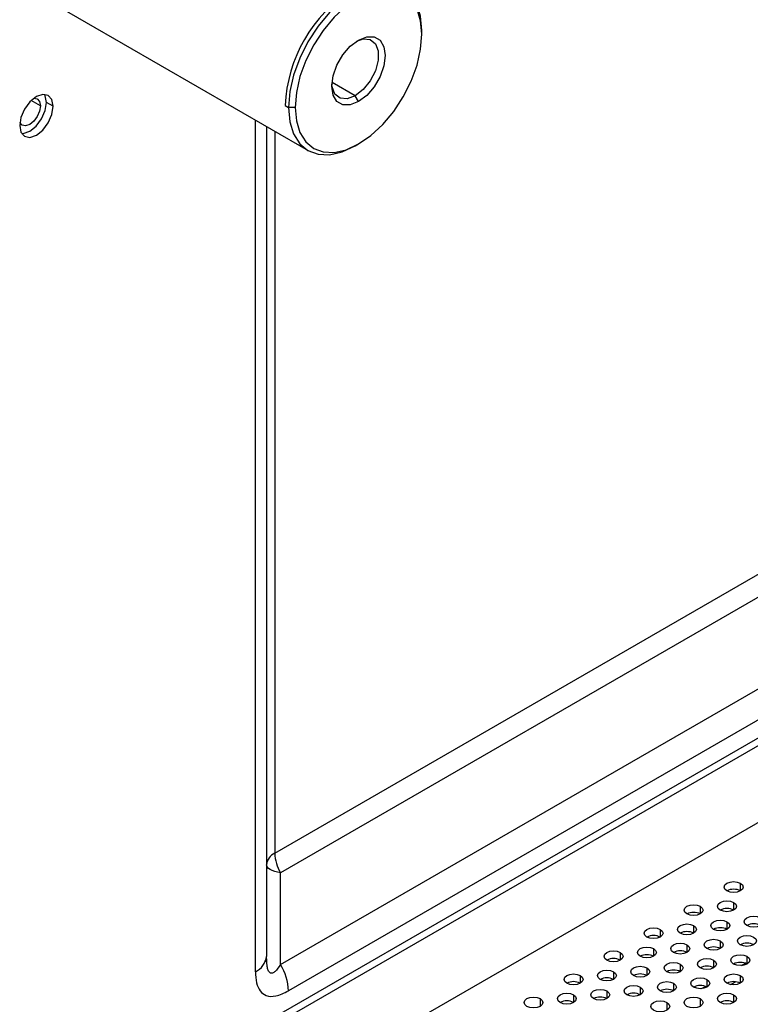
# Model space of a CAD drawing. Header units: millimetres. Extents: x 0 to 1118, y 0 to 864.
# Tile 201 of 256: x 922 to 935, y 668 to 685. Entities that reach past the tile are written whole.
import ezdxf

# ---------------------------------------------------------------- set-up
doc = ezdxf.new("R2010")
doc.units = ezdxf.units.MM

msp = doc.modelspace()

# ---------------------------------------------------------------- linework, layer by layer
at = {"color": 7, "linetype": 'Continuous', "lineweight": 25}
for p, q in [((922.087, 665.1001), (995.1075, 707.2539)), ((922.2048, 665.032), (995.2254, 707.1859)), ((995.5789, 706.0291), (921.8513, 663.467)), ((926.3793, 668.4412), (990.5391, 705.4799)), ((990.6772, 705.0152), (926.5173, 667.9765)), ((922.2908, 685.4689), (926.8634, 682.8292)), ((928.8752, 684.8849), (928.8752, 684.9529)), ((922.358, 683.6122), (922.2402, 683.6802)), ((927.7556, 683.6942), (927.6967, 683.7963)), ((926.4592, 683.6263), (926.5182, 683.5922)), ((926.636, 683.5922), (926.5182, 683.5922)), ((926.1293, 683.253), (926.1293, 668.5855)), ((927.6969, 682.9118), (927.7558, 682.9458)), ((926.2757, 670.4089), (944.839, 681.1253)), ((944.9425, 680.7768), (926.3793, 670.0604)), ((926.3793, 668.4412), (926.3793, 670.0604)), ((926.1329, 668.4884), (926.1264, 668.554)), ((926.1347, 668.5127), (926.1293, 668.5855)), ((934.419, 668.1365), (934.3331, 668.0869))]:
    msp.add_line(p, q, dxfattribs=at)
at = {"color": 8, "linetype": 'Continuous', "lineweight": 25}
for p, q in [((927.6967, 683.7963), (927.2875, 684.0325)), ((922.1341, 683.619), (921.9719, 683.7127)), ((925.934, 668.3134), (925.934, 683.3657)), ((926.2757, 683.1684), (926.2757, 670.4089)), ((934.5026, 669.8792), (934.5026, 669.7432)), ((933.7955, 669.471), (933.7955, 669.335)), ((934.3847, 669.5391), (934.3847, 669.403)), ((933.0884, 669.0628), (933.0884, 668.9268)), ((933.6776, 669.1309), (933.6776, 668.9948)), ((934.2669, 669.1989), (934.2669, 669.0628)), ((932.9705, 668.7227), (932.9705, 668.5866)), ((933.5598, 668.7907), (933.5598, 668.6546)), ((934.149, 668.8587), (934.149, 668.7227)), ((932.3813, 668.6546), (932.3813, 668.5186)), ((934.0312, 668.5186), (934.0312, 668.3825)), ((934.6204, 668.5866), (934.6204, 668.4505)), ((932.8527, 668.3825), (932.8527, 668.2464)), ((933.4419, 668.4505), (933.4419, 668.3145)), ((934.5251, 668.4232), (934.5939, 668.463)), ((931.6742, 668.2464), (931.6742, 668.1104)), ((932.2634, 668.3145), (932.2634, 668.1784)), ((933.9133, 668.1784), (933.9133, 668.0423)), ((934.5026, 668.2464), (934.5026, 668.1104)), ((932.7348, 668.0423), (932.7348, 667.9063)), ((933.3241, 668.1104), (933.3241, 667.9743)), ((933.818, 668.015), (933.8868, 668.0547)), ((934.3333, 668.0869), (934.4192, 668.1364)), ((930.9671, 667.8382), (930.9671, 667.7022)), ((931.5563, 667.9063), (931.5563, 667.7702)), ((932.1456, 667.9743), (932.1456, 667.8382)), ((933.7955, 667.8382), (933.7955, 667.7022)), ((934.3847, 667.9063), (934.3847, 667.7702)), ((933.2062, 667.7702), (933.2062, 667.6341))]:
    msp.add_line(p, q, dxfattribs=at)
at = {"color": 7, "linetype": 'Continuous', "lineweight": 25, "flags": 128}
for points in [[(928.8752, 684.9529), (928.8525, 685.2053), (928.7855, 685.4219), (928.6766, 685.5943), (928.53, 685.716), (928.3514, 685.7821), (928.1477, 685.7902), (927.9266, 685.7401), (927.6967, 685.6335), (927.4668, 685.4746), (927.2457, 685.2695), (927.0419, 685.0262), (926.8633, 684.7538), (926.7168, 684.463), (926.6079, 684.1648), (926.5408, 683.8708), (926.5182, 683.5922)], [(928.8752, 684.8849), (928.8537, 685.1247), (928.79, 685.3304), (928.6865, 685.4942), (928.5473, 685.6098), (928.3776, 685.6726), (928.1841, 685.6803), (927.974, 685.6327), (927.7556, 685.5314), (927.5372, 685.3805), (927.3272, 685.1857), (927.1336, 684.9545), (926.9639, 684.6957), (926.8247, 684.4194), (926.7212, 684.1362), (926.6575, 683.8569), (926.636, 683.5922)], [(926.636, 683.5922), (926.6575, 683.3524), (926.7212, 683.1467), (926.8247, 682.9829), (926.9639, 682.8674), (927.1336, 682.8045), (927.3272, 682.7968), (927.5372, 682.8445), (927.7556, 682.9457), (927.974, 683.0966), (928.1841, 683.2915), (928.3776, 683.5227), (928.5473, 683.7814), (928.6865, 684.0577), (928.79, 684.3409), (928.8537, 684.6202), (928.8752, 684.8849)], [(927.7556, 683.6942), (927.6099, 683.6368), (927.4785, 683.6382), (927.3742, 683.6984), (927.3073, 683.8115), (927.2842, 683.9664), (927.3073, 684.148), (927.3742, 684.3384), (927.4785, 684.519), (927.6099, 684.6722), (927.7556, 684.7829)], [(927.7251, 684.7642), (927.8378, 684.8016), (927.9618, 684.7905), (928.0539, 684.717), (928.1029, 684.5898), (928.1029, 684.4244), (928.0539, 684.2406), (927.9618, 684.0608), (927.8378, 683.9064), (927.6967, 683.7963)], [(927.7556, 684.7829), (927.9013, 684.8404), (928.0327, 684.8389), (928.137, 684.7787), (928.2039, 684.6656), (928.227, 684.5107), (928.2039, 684.3292), (928.137, 684.1388), (928.0327, 683.9581), (927.9013, 683.8049), (927.7556, 683.6942)], [(927.6967, 683.7963), (927.5556, 683.7435), (927.4315, 683.7546), (927.3395, 683.8282), (927.2905, 683.9554), (927.2852, 684.0021)], [(922.358, 683.6122), (922.3356, 683.7295), (922.2717, 683.803), (922.1761, 683.8215), (922.0634, 683.7823), (921.9506, 683.6914), (921.8551, 683.5624), (921.7912, 683.4152), (921.7688, 683.272)], [(921.8047, 683.13), (921.8328, 683.1307), (921.9455, 683.1699), (922.0583, 683.2609), (922.1539, 683.3898), (922.2177, 683.5371), (922.2402, 683.6802)], [(922.0194, 683.7531), (922.0789, 683.7411), (922.1198, 683.6941), (922.1341, 683.619)], [(922.2402, 683.6802), (922.2177, 683.7975), (922.2043, 683.8223)], [(921.7688, 683.272), (921.7912, 683.1548), (921.8551, 683.0813), (921.9506, 683.0627), (922.0634, 683.1019), (922.1761, 683.1929), (922.2717, 683.3218), (922.3356, 683.4691), (922.358, 683.6122)], [(922.1341, 683.619), (922.1198, 683.5274), (922.0789, 683.4332), (922.0177, 683.3506), (921.9455, 683.2924), (921.8734, 683.2673), (921.8122, 683.2792), (921.7721, 683.3247)], [(926.5182, 683.5922), (926.5408, 683.3398), (926.6079, 683.1232), (926.7168, 682.9508), (926.8633, 682.8292), (927.0419, 682.7631), (927.2457, 682.7549), (927.4668, 682.8051), (927.6967, 682.9117), (927.6969, 682.9118)], [(926.3793, 670.0604), (926.3249, 670.0726), (926.2757, 670.0869), (926.2326, 670.1033), (926.1962, 670.1215), (926.1673, 670.141), (926.1463, 670.1617), (926.1335, 670.1831), (926.1293, 670.2048)], [(934.2669, 669.7432), (934.2308, 669.7744), (934.2181, 669.8112), (934.2308, 669.848), (934.2669, 669.8792), (934.321, 669.9001), (934.3847, 669.9074), (934.4485, 669.9001), (934.5026, 669.8792)], [(934.5026, 669.8792), (934.5387, 669.848), (934.5514, 669.8112), (934.5387, 669.7744), (934.5026, 669.7432), (934.4485, 669.7223), (934.3847, 669.715), (934.321, 669.7223), (934.2669, 669.7432)], [(934.149, 669.403), (934.1129, 669.4342), (934.1002, 669.471), (934.1129, 669.5079), (934.149, 669.5391), (934.2031, 669.5599), (934.2669, 669.5672), (934.3307, 669.5599), (934.3847, 669.5391)], [(933.5598, 669.335), (933.5236, 669.3662), (933.511, 669.403), (933.5236, 669.4398), (933.5598, 669.471), (933.6138, 669.4919), (933.6776, 669.4992), (933.7414, 669.4919), (933.7955, 669.471)], [(933.7955, 669.471), (933.8316, 669.4398), (933.8443, 669.403), (933.8316, 669.3662), (933.7955, 669.335), (933.7414, 669.3141), (933.6776, 669.3068), (933.6138, 669.3141), (933.5598, 669.335)], [(934.3847, 669.5391), (934.4209, 669.5079), (934.4335, 669.471), (934.4209, 669.4342), (934.3847, 669.403), (934.3307, 669.3821), (934.2669, 669.3748), (934.2031, 669.3821), (934.149, 669.403)], [(934.0312, 669.0628), (933.9951, 669.094), (933.9824, 669.1309), (933.9951, 669.1677), (934.0312, 669.1989), (934.0853, 669.2198), (934.149, 669.2271), (934.2128, 669.2198), (934.2669, 669.1989)], [(934.6204, 669.1309), (934.5843, 669.1621), (934.5716, 669.1989), (934.5843, 669.2357), (934.6204, 669.2669), (934.6745, 669.2878), (934.7383, 669.2951), (934.8021, 669.2878), (934.8561, 669.2669)], [(934.8561, 669.2669), (934.8923, 669.2357), (934.905, 669.1989), (934.8923, 669.1621), (934.8561, 669.1309), (934.8021, 669.11), (934.7383, 669.1027), (934.6745, 669.11), (934.6204, 669.1309)], [(932.8527, 668.9268), (932.8165, 668.958), (932.8039, 668.9948), (932.8165, 669.0316), (932.8527, 669.0628), (932.9067, 669.0837), (932.9705, 669.091), (933.0343, 669.0837), (933.0884, 669.0628)], [(933.0884, 669.0628), (933.1245, 669.0316), (933.1372, 668.9948), (933.1245, 668.958), (933.0884, 668.9268), (933.0343, 668.9059), (932.9705, 668.8986), (932.9067, 668.9059), (932.8527, 668.9268)], [(933.4419, 668.9948), (933.4058, 669.026), (933.3931, 669.0628), (933.4058, 669.0997), (933.4419, 669.1309), (933.496, 669.1517), (933.5598, 669.159), (933.6236, 669.1517), (933.6776, 669.1309)], [(933.6776, 669.1309), (933.7138, 669.0997), (933.7264, 669.0628), (933.7138, 669.026), (933.6776, 668.9948), (933.6236, 668.9739), (933.5598, 668.9666), (933.496, 668.9739), (933.4419, 668.9948)], [(934.2669, 669.1989), (934.303, 669.1677), (934.3157, 669.1309), (934.303, 669.094), (934.2669, 669.0628), (934.2128, 669.042), (934.149, 669.0347), (934.0853, 669.042), (934.0312, 669.0628)], [(933.9133, 668.7227), (933.8772, 668.7539), (933.8645, 668.7907), (933.8772, 668.8275), (933.9133, 668.8587), (933.9674, 668.8796), (934.0312, 668.8869), (934.095, 668.8796), (934.149, 668.8587)], [(934.5026, 668.7907), (934.4665, 668.8219), (934.4538, 668.8587), (934.4665, 668.8955), (934.5026, 668.9268), (934.5567, 668.9476), (934.6204, 668.9549), (934.6842, 668.9476), (934.7383, 668.9268)], [(934.7383, 668.9268), (934.7744, 668.8955), (934.7871, 668.8587), (934.7744, 668.8219), (934.7383, 668.7907), (934.6842, 668.7698), (934.6204, 668.7625), (934.5567, 668.7698), (934.5026, 668.7907)], [(932.7348, 668.5866), (932.6987, 668.6178), (932.686, 668.6546), (932.6987, 668.6914), (932.7348, 668.7227), (932.7889, 668.7435), (932.8527, 668.7508), (932.9164, 668.7435), (932.9705, 668.7227)], [(932.9705, 668.7227), (933.0066, 668.6914), (933.0193, 668.6546), (933.0066, 668.6178), (932.9705, 668.5866), (932.9164, 668.5657), (932.8527, 668.5584), (932.7889, 668.5657), (932.7348, 668.5866)], [(933.3241, 668.6546), (933.2879, 668.6858), (933.2753, 668.7227), (933.2879, 668.7595), (933.3241, 668.7907), (933.3781, 668.8116), (933.4419, 668.8189), (933.5057, 668.8116), (933.5598, 668.7907)], [(933.5598, 668.7907), (933.5959, 668.7595), (933.6086, 668.7227), (933.5959, 668.6858), (933.5598, 668.6546), (933.5057, 668.6338), (933.4419, 668.6264), (933.3781, 668.6338), (933.3241, 668.6546)], [(934.149, 668.8587), (934.1852, 668.8275), (934.1978, 668.7907), (934.1852, 668.7539), (934.149, 668.7227), (934.095, 668.7018), (934.0312, 668.6945), (933.9674, 668.7018), (933.9133, 668.7227)], [(932.1456, 668.5186), (932.1094, 668.5498), (932.0967, 668.5866), (932.1094, 668.6234), (932.1456, 668.6546), (932.1996, 668.6755), (932.2634, 668.6828), (932.3272, 668.6755), (932.3813, 668.6546)], [(932.3813, 668.6546), (932.4174, 668.6234), (932.4301, 668.5866), (932.4174, 668.5498), (932.3813, 668.5186), (932.3272, 668.4977), (932.2634, 668.4904), (932.1996, 668.4977), (932.1456, 668.5186)], [(933.7955, 668.3825), (933.7593, 668.4137), (933.7467, 668.4505), (933.7593, 668.4873), (933.7955, 668.5186), (933.8495, 668.5394), (933.9133, 668.5467), (933.9771, 668.5394), (934.0312, 668.5186)], [(934.0312, 668.5186), (934.0673, 668.4873), (934.08, 668.4505), (934.0673, 668.4137), (934.0312, 668.3825), (933.9771, 668.3616), (933.9133, 668.3543), (933.8495, 668.3616), (933.7955, 668.3825)], [(934.3847, 668.4505), (934.3486, 668.4817), (934.3359, 668.5186), (934.3486, 668.5554), (934.3847, 668.5866), (934.4388, 668.6074), (934.5026, 668.6148), (934.5664, 668.6074), (934.6204, 668.5866)], [(934.6204, 668.5866), (934.6566, 668.5554), (934.6693, 668.5186), (934.6566, 668.4817), (934.6204, 668.4505), (934.5664, 668.4297), (934.5026, 668.4223), (934.4388, 668.4297), (934.3847, 668.4505)], [(932.0277, 668.1784), (931.9916, 668.2096), (931.9789, 668.2464), (931.9916, 668.2832), (932.0277, 668.3145), (932.0818, 668.3353), (932.1456, 668.3426), (932.2093, 668.3353), (932.2634, 668.3145)], [(932.617, 668.2464), (932.5808, 668.2776), (932.5682, 668.3145), (932.5808, 668.3513), (932.617, 668.3825), (932.671, 668.4033), (932.7348, 668.4107), (932.7986, 668.4033), (932.8527, 668.3825)], [(932.8527, 668.3825), (932.8888, 668.3513), (932.9015, 668.3145), (932.8888, 668.2776), (932.8527, 668.2464), (932.7986, 668.2256), (932.7348, 668.2182), (932.671, 668.2256), (932.617, 668.2464)], [(933.2062, 668.3145), (933.1701, 668.3457), (933.1574, 668.3825), (933.1701, 668.4193), (933.2062, 668.4505), (933.2603, 668.4714), (933.3241, 668.4787), (933.3879, 668.4714), (933.4419, 668.4505)], [(933.4419, 668.4505), (933.4781, 668.4193), (933.4907, 668.3825), (933.4781, 668.3457), (933.4419, 668.3145), (933.3879, 668.2936), (933.3241, 668.2863), (933.2603, 668.2936), (933.2062, 668.3145)], [(931.4385, 668.1104), (931.4023, 668.1416), (931.3896, 668.1784), (931.4023, 668.2152), (931.4385, 668.2464), (931.4925, 668.2673), (931.5563, 668.2746), (931.6201, 668.2673), (931.6742, 668.2464)], [(931.6742, 668.2464), (931.7103, 668.2152), (931.723, 668.1784), (931.7103, 668.1416), (931.6742, 668.1104), (931.6201, 668.0895), (931.5563, 668.0822), (931.4925, 668.0895), (931.4385, 668.1104)], [(932.2634, 668.3145), (932.2995, 668.2832), (932.3122, 668.2464), (932.2995, 668.2096), (932.2634, 668.1784), (932.2093, 668.1575), (932.1456, 668.1502), (932.0818, 668.1575), (932.0277, 668.1784)], [(933.6776, 668.0423), (933.6415, 668.0735), (933.6288, 668.1104), (933.6415, 668.1472), (933.6776, 668.1784), (933.7317, 668.1992), (933.7955, 668.2066), (933.8593, 668.1992), (933.9133, 668.1784)], [(933.9133, 668.1784), (933.9495, 668.1472), (933.9621, 668.1104), (933.9495, 668.0735), (933.9133, 668.0423), (933.8593, 668.0215), (933.7955, 668.0141), (933.7317, 668.0215), (933.6776, 668.0423)], [(934.2669, 668.1104), (934.2308, 668.1416), (934.2181, 668.1784), (934.2308, 668.2152), (934.2669, 668.2464), (934.321, 668.2673), (934.3847, 668.2746), (934.4485, 668.2673), (934.5026, 668.2464)], [(934.5026, 668.2464), (934.5387, 668.2152), (934.5514, 668.1784), (934.5387, 668.1416), (934.5026, 668.1104), (934.4485, 668.0895), (934.3847, 668.0822), (934.321, 668.0895), (934.2669, 668.1104)], [(931.9099, 667.8382), (931.8737, 667.8694), (931.861, 667.9063), (931.8737, 667.9431), (931.9099, 667.9743), (931.9639, 667.9951), (932.0277, 668.0025), (932.0915, 667.9951), (932.1456, 667.9743)], [(932.4991, 667.9063), (932.463, 667.9375), (932.4503, 667.9743), (932.463, 668.0111), (932.4991, 668.0423), (932.5532, 668.0632), (932.617, 668.0705), (932.6807, 668.0632), (932.7348, 668.0423)], [(932.7348, 668.0423), (932.7709, 668.0111), (932.7836, 667.9743), (932.7709, 667.9375), (932.7348, 667.9063), (932.6807, 667.8854), (932.617, 667.8781), (932.5532, 667.8854), (932.4991, 667.9063)], [(933.0884, 667.9743), (933.0522, 668.0055), (933.0396, 668.0423), (933.0522, 668.0791), (933.0884, 668.1104), (933.1424, 668.1312), (933.2062, 668.1385), (933.27, 668.1312), (933.3241, 668.1104)], [(933.3241, 668.1104), (933.3602, 668.0791), (933.3729, 668.0423), (933.3602, 668.0055), (933.3241, 667.9743), (933.27, 667.9534), (933.2062, 667.9461), (933.1424, 667.9534), (933.0884, 667.9743)], [(930.7313, 667.7022), (930.6952, 667.7334), (930.6825, 667.7702), (930.6952, 667.807), (930.7313, 667.8382), (930.7854, 667.8591), (930.8492, 667.8664), (930.913, 667.8591), (930.9671, 667.8382)], [(930.9671, 667.8382), (931.0032, 667.807), (931.0159, 667.7702), (931.0032, 667.7334), (930.9671, 667.7022), (930.913, 667.6813), (930.8492, 667.674), (930.7854, 667.6813), (930.7313, 667.7022)], [(931.3206, 667.7702), (931.2845, 667.8014), (931.2718, 667.8382), (931.2845, 667.875), (931.3206, 667.9063), (931.3747, 667.9271), (931.4385, 667.9344), (931.5022, 667.9271), (931.5563, 667.9063)], [(931.5563, 667.9063), (931.5924, 667.875), (931.6051, 667.8382), (931.5924, 667.8014), (931.5563, 667.7702), (931.5022, 667.7493), (931.4385, 667.742), (931.3747, 667.7493), (931.3206, 667.7702)], [(932.1456, 667.9743), (932.1817, 667.9431), (932.1944, 667.9063), (932.1817, 667.8694), (932.1456, 667.8382), (932.0915, 667.8174), (932.0277, 667.81), (931.9639, 667.8174), (931.9099, 667.8382)], [(933.5598, 667.7022), (933.5236, 667.7334), (933.511, 667.7702), (933.5236, 667.807), (933.5598, 667.8382), (933.6138, 667.8591), (933.6776, 667.8664), (933.7414, 667.8591), (933.7955, 667.8382)], [(933.7955, 667.8382), (933.8316, 667.807), (933.8443, 667.7702), (933.8316, 667.7334), (933.7955, 667.7022), (933.7414, 667.6813), (933.6776, 667.674), (933.6138, 667.6813), (933.5598, 667.7022)], [(934.149, 667.7702), (934.1129, 667.8014), (934.1002, 667.8382), (934.1129, 667.875), (934.149, 667.9063), (934.2031, 667.9271), (934.2669, 667.9344), (934.3307, 667.9271), (934.3847, 667.9063)], [(934.3847, 667.9063), (934.4209, 667.875), (934.4335, 667.8382), (934.4209, 667.8014), (934.3847, 667.7702), (934.3307, 667.7493), (934.2669, 667.742), (934.2031, 667.7493), (934.149, 667.7702)], [(932.9705, 667.6341), (932.9344, 667.6653), (932.9217, 667.7022), (932.9344, 667.739), (932.9705, 667.7702), (933.0246, 667.791), (933.0884, 667.7984), (933.1522, 667.791), (933.2062, 667.7702)], [(933.2062, 667.7702), (933.2424, 667.739), (933.255, 667.7022), (933.2424, 667.6653), (933.2062, 667.6341), (933.1522, 667.6133), (933.0884, 667.6059), (933.0246, 667.6133), (932.9705, 667.6341)]]:
    msp.add_lwpolyline(points, dxfattribs=at)
at = {"color": 7, "linetype": 'Continuous', "lineweight": 25}
for centre, radius, start, end in [((929.0179, 683.5098), 2.5613, 122.60548, 177.39452), ((926.3795, 670.1799), 0.2515, 114.37466, 174.3052), ((926.9967, 670.4335), 0.7214, 181.9565, 211.14373), ((934.3847, 669.5157), 0.2562, 62.61002, 117.3846), ((934.2669, 669.1755), 0.2562, 62.61002, 117.3846), ((933.6776, 669.1075), 0.2562, 62.61002, 117.3846), ((934.149, 668.8354), 0.2562, 62.61002, 117.3846), ((934.7383, 668.9034), 0.2562, 62.61002, 117.3846), ((932.9705, 668.6993), 0.2562, 62.61002, 117.3846), ((933.5598, 668.7673), 0.2562, 62.61002, 117.3846), ((934.0312, 668.4952), 0.2562, 62.61002, 117.3846), ((934.6204, 668.5632), 0.2562, 62.61002, 117.3846), ((925.7956, 668.6188), 0.3353, 294.37466, 354.3052), ((932.2634, 668.2911), 0.2562, 62.61002, 117.3846), ((932.8527, 668.3591), 0.2562, 62.61002, 117.3846), ((933.4419, 668.4271), 0.2562, 62.61002, 117.3846), ((925.556, 667.9437), 0.9619, 1.9565, 31.14373), ((933.3241, 668.087), 0.2562, 62.61002, 117.3846), ((933.9133, 668.155), 0.2562, 62.61002, 117.3846), ((934.5026, 668.223), 0.2562, 62.61002, 117.3846), ((932.1456, 667.9509), 0.2562, 62.61002, 117.3846), ((932.7348, 668.0189), 0.2562, 62.61002, 117.3846), ((931.5563, 667.8829), 0.2562, 62.61002, 117.3846), ((933.2062, 667.7468), 0.2562, 62.61002, 117.3846), ((933.7955, 667.8148), 0.2562, 62.61002, 117.3846), ((934.3847, 667.8829), 0.2562, 62.61002, 117.3846), ((932.0277, 667.6107), 0.2562, 62.61002, 117.3846), ((932.617, 667.6788), 0.2562, 62.61002, 117.3846), ((931.4385, 667.5427), 0.2562, 62.61002, 117.3846), ((934.2669, 667.5427), 0.2562, 62.61002, 117.3846)]:
    msp.add_arc(centre, radius, start, end, dxfattribs=at)
at = {"color": 8, "linetype": 'Continuous', "lineweight": 25}
msp.add_open_spline([(926.3793, 668.4412), (926.3478, 668.3954), (926.3026, 668.3297), (926.242, 668.29), (926.2116, 668.2868), (926.1916, 668.2952), (926.1746, 668.3134), (926.1561, 668.3489), (926.1379, 668.4141), (926.1359, 668.4766), (926.1347, 668.5127)], degree=3, knots=[0, 0, 0, 0, 0.3141536, 0.4515031, 0.5150029, 0.5744578, 0.6325968, 0.6951738, 0.8242643, 1, 1, 1, 1], dxfattribs=at)
at = {"color": 7, "linetype": 'Continuous', "lineweight": 25}
msp.add_open_spline([(925.934, 668.3134), (925.9376, 668.245), (925.9446, 668.1138), (926.0102, 667.9663), (926.1251, 667.8776), (926.3009, 667.8697), (926.4418, 667.9393), (926.5173, 667.9765)], degree=3, knots=[0, 0, 0, 0, 0.1964277, 0.3762728, 0.5481735, 0.7578623, 1, 1, 1, 1], dxfattribs=at)

doc.saveas('drawing.dxf')
